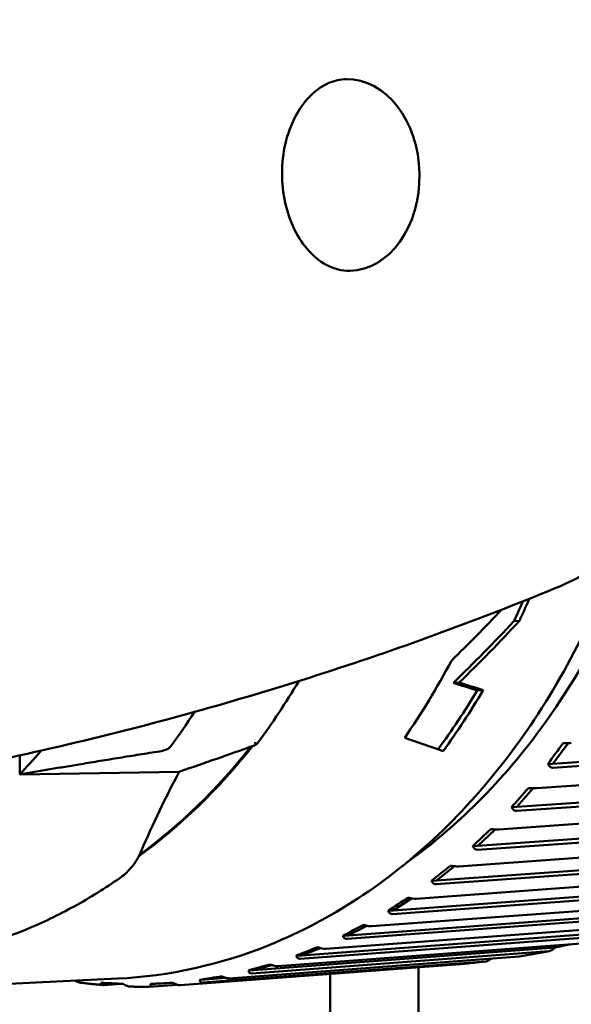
# Model space of a CAD drawing. Header units: millimetres. Extents: x 0 to 4686, y -120 to 1682.
# Tile 191 of 256: x 1227 to 1236, y 1364 to 1380. Entities that reach past the tile are written whole.
import ezdxf

# ---------------------------------------------------------------- set-up
doc = ezdxf.new("R2010")
doc.units = ezdxf.units.MM
doc.header["$LTSCALE"] = 2
doc.layers.add('Sichtbar (ISO)', color=7, linetype='Continuous', lineweight=50)

msp = doc.modelspace()

# ---------------------------------------------------------------- linework, layer by layer
at = {"layer": 'Sichtbar (ISO)'}
for p, q in [((1235.2274, 1370.1059), (1235.3199, 1370.1109)), ((1234.2003, 1369.0617), (1234.2998, 1369.0671)), ((1234.604, 1368.9307), (1234.7048, 1368.9361)), ((1246.6618, 1368.4238), (1235.887, 1367.6879)), ((1246.6061, 1368.3539), (1235.8897, 1367.6219)), ((1235.6087, 1367.2731), (1246.3381, 1368.0214)), ((1236.1469, 1368.039), (1235.887, 1367.6879)), ((1245.8118, 1367.6907), (1235.2739, 1366.9558)), ((1235.887, 1367.6879), (1235.8019, 1367.6838)), ((1226.8492, 1367.5081), (1229.5536, 1367.5537)), ((1244.8556, 1367.5584), (1235.2725, 1366.89)), ((1235.5516, 1367.2722), (1235.2739, 1366.9558)), ((1234.9698, 1366.5738), (1242.6723, 1367.1209)), ((1235.2739, 1366.9558), (1235.1887, 1366.9517)), ((1242.0871, 1366.8252), (1234.6155, 1366.2945)), ((1241.9837, 1366.7532), (1234.61, 1366.2294)), ((1234.2878, 1365.9478), (1241.4035, 1366.4613)), ((1234.908, 1366.5744), (1234.6155, 1366.2945)), ((1234.6155, 1366.2945), (1234.5304, 1366.2904)), ((1240.7148, 1366.1358), (1233.9068, 1365.6446)), ((1240.8187, 1366.2065), (1233.9164, 1365.7085)), ((1234.2204, 1365.9505), (1233.9164, 1365.7085)), ((1233.5674, 1365.3996), (1240.1353, 1365.8798)), ((1239.452, 1365.5989), (1233.1678, 1365.1394)), ((1239.5557, 1365.6678), (1233.1814, 1365.2018)), ((1233.9164, 1365.7085), (1233.8313, 1365.7044)), ((1232.8133, 1364.9327), (1238.8782, 1365.3809)), ((1233.4934, 1365.4049), (1233.1814, 1365.2018)), ((1238.2062, 1365.1467), (1232.3978, 1364.7175)), ((1238.31, 1365.2134), (1232.4154, 1364.7779)), ((1233.1814, 1365.2018), (1233.0962, 1365.1977)), ((1232.0309, 1364.5505), (1237.6438, 1364.9686)), ((1232.7316, 1364.9417), (1232.4154, 1364.7779)), ((1236.9908, 1364.7831), (1231.6024, 1364.3816)), ((1237.0932, 1364.8471), (1231.6237, 1364.4396)), ((1232.4154, 1364.7779), (1232.3302, 1364.7738)), ((1231.2254, 1364.2554), (1236.4477, 1364.6467)), ((1230.4023, 1364.0496), (1235.3169, 1364.419)), ((1235.8256, 1364.5117), (1230.7868, 1364.1341)), ((1235.9266, 1364.5725), (1230.8118, 1364.1893)), ((1231.6237, 1364.4396), (1231.5386, 1364.4355)), ((1231.9403, 1364.5644), (1231.6237, 1364.4396)), ((1229.5673, 1363.9345), (1234.3158, 1364.2917)), ((1234.7532, 1364.3372), (1229.9566, 1363.9767)), ((1231.1247, 1364.2759), (1230.8118, 1364.1893)), ((1230.8118, 1364.1893), (1230.7266, 1364.1852)), ((1232.1099, 1364.1257), (1232.1099, 1108.9572)), ((1233.6099, 1364.2386), (1233.6099, 1339.4574)), ((1224.864, 1363.8693), (1228.5066, 1364.0453)), ((1228.5641, 1363.9573), (1228.2754, 1363.9357)), ((1229.1492, 1363.9589), (1229.0641, 1363.9547)), ((1229.5203, 1363.9407), (1229.1176, 1363.9104)), ((1229.4437, 1363.9746), (1229.1492, 1363.9589)), ((1229.985, 1364.0287), (1229.8999, 1364.0246)), ((1230.2905, 1364.0787), (1229.985, 1364.0287)), ((1230.3506, 1364.0562), (1229.985, 1364.0287))]:
    msp.add_line(p, q, dxfattribs=at)
for centre, major_axis, ratio, start_param, end_param in [((1232.414, 1377.6726), (-0.0305, 1.6247), 0.7464272, 3.1415927, 6.2831853), ((1234.2418, 1377.707), (0.1384, -7.3705), 0.7464272, 0.2831777, 0.28323), ((1226.6879, 1377.2229), (-0.6346, 13.1347), 0.7588802, 4.1035421, 4.1337964), ((1226.6879, 1377.2229), (0.6394, -13.2346), 0.7588802, 0.9672465, 1.0004986), ((1230.2669, 1377.3958), (10.0647, 12.5732), 0.5121831, 4.4757226, 4.5521224), ((1230.4672, 1377.4055), (9.4769, 12.4763), 0.5331897, 4.4286418, 4.5240486), ((1230.4672, 1377.4055), (9.549, 12.5711), 0.5331897, 4.4350881, 4.5293456), ((1225.8488, 1377.1823), (-0.6394, 13.2346), 0.7588802, 3.9229801, 4.0510161), ((1226.6879, 1377.2229), (-0.6346, 13.1347), 0.7588802, 3.8908747, 3.9930332), ((1226.6879, 1377.2229), (0.6394, -13.2346), 0.7588802, 0.7536506, 0.8580854), ((1099.6186, 1366.9133), (-157.2296, 12.0188), 0.149249, 3.6915216, 3.6965074), ((1096.6971, 1366.8117), (-160.9627, 12.3044), 0.1492481, 3.69373, 3.6985984), ((1222.3382, 1377.0127), (0.6177, -12.7851), 0.7588802, 0.7507599, 0.8131719), ((1194.6646, 1375.6758), (45.5473, -10.769), 0.0618802, 0.5420343, 0.5697712), ((1224.1135, 1377.0985), (-0.6032, 12.4854), 0.7588802, 3.6024832, 3.8586075), ((1224.0945, 1377.0976), (0.6032, -12.4854), 0.7588802, 0.4645244, 0.7160605), ((1235.9802, 1367.8626), (0.4959, 0.6676), 0.0459517, 1.3409575, 1.8760121), ((1221.0373, 1376.9499), (0.5791, -11.986), 0.7588802, 0.6278892, 0.6806712), ((1235.3779, 1367.1153), (0.5374, 0.61), 0.043646, 1.3455997, 1.8806543), ((1234.7295, 1366.4377), (0.5751, 0.5482), 0.0407226, 1.3502989, 1.8853534), ((1234.0394, 1365.8344), (0.6089, 0.4828), 0.0370949, 1.3549458, 1.8900004), ((1233.3122, 1365.3096), (0.6386, 0.414), 0.0326979, 1.3593935, 1.894448), ((1232.5529, 1364.8667), (0.6639, 0.3425), 0.0275052, 1.3634604, 1.8985149), ((1231.7667, 1364.5089), (0.6846, 0.2687), 0.0215452, 1.3669425, 1.9019971), ((1230.9589, 1364.2386), (0.7006, 0.1931), 0.0149146, 1.3696344, 1.9046889), ((1230.1352, 1364.0576), (0.7119, 0.1162), 0.0077806, 1.3713561, 1.9064106), ((1228.4623, 1363.968), (0.7199, -0.0395), 0.0070525, 4.3766641, 4.9117186)]:
    msp.add_ellipse(centre, major_axis=major_axis, ratio=ratio, start_param=start_param, end_param=end_param, dxfattribs=at)
for points, knots in [([(1235.6463, 1384.8127), (1236.2272, 1384.5986), (1236.773, 1384.2716), (1237.779, 1383.415), (1238.2325, 1382.8745), (1238.9964, 1381.6327), (1239.3009, 1380.9258), (1239.7243, 1379.425), (1239.841, 1378.6303), (1239.8745, 1377.0353), (1239.7909, 1376.2351), (1239.4282, 1374.7079), (1239.1494, 1373.9809), (1238.4171, 1372.6788), (1237.9653, 1372.102), (1236.9808, 1371.218), (1236.4648, 1370.8865), (1235.9122, 1370.659)], [1.8456468, 1.8456468, 1.8456468, 1.8456468, 2.1458916, 2.1458916, 2.4647228, 2.4647228, 2.7957141, 2.7957141, 3.1302956, 3.1302956, 3.4653164, 3.4653164, 3.7999177, 3.7999177, 4.1309472, 4.1309472, 4.4207795, 4.4207795, 4.4207795, 4.4207795]), ([(1232.4445, 1376.0479), (1232.3125, 1376.0454), (1232.1786, 1376.0777), (1231.9338, 1376.2104), (1231.8231, 1376.3002), (1231.6325, 1376.5238), (1231.5509, 1376.6522), (1231.4197, 1376.9387), (1231.3694, 1377.096), (1231.3055, 1377.4254), (1231.2917, 1377.5973), (1231.3025, 1377.9378), (1231.327, 1378.1064), (1231.4107, 1378.422), (1231.4697, 1378.569), (1231.614, 1378.8277), (1231.6991, 1378.939), (1231.8862, 1379.1205), (1231.9883, 1379.1885), (1232.1881, 1379.2745), (1232.2858, 1379.2955), (1232.3835, 1379.2973)], [4.7040095, 4.7040095, 4.7040095, 4.7040095, 5.1040976, 5.1040976, 5.4421033, 5.4421033, 5.7467878, 5.7467878, 6.0447236, 6.0447236, 6.3422194, 6.3422194, 6.639848, 6.639848, 6.937289, 6.937289, 7.2367987, 7.2367987, 7.5495577, 7.5495577, 7.8456022, 7.8456022, 7.8456022, 7.8456022]), ([(1237.425, 1371.6169), (1237.1772, 1370.9207), (1236.8807, 1370.2565), (1235.9448, 1368.5466), (1235.2145, 1367.5911), (1234.0766, 1366.5238), (1233.7517, 1366.2571), (1233.4157, 1366.0177)], [6.78384921, 6.78384921, 6.78384921, 6.78384921, 6.96573102, 6.96573102, 7.28450351, 7.28450351, 7.40459896, 7.40459896, 7.40459896, 7.40459896]), ([(1236.9979, 1371.2713), (1236.7662, 1370.6417), (1236.4953, 1370.0376), (1235.5748, 1368.3239), (1234.8165, 1367.3149), (1233.0882, 1365.6717), (1232.1192, 1365.0363), (1230.2581, 1364.2818), (1229.3861, 1364.0878), (1228.5066, 1364.0453)], [6.796603, 6.796603, 6.796603, 6.796603, 6.9570536, 6.9570536, 7.2782452, 7.2782452, 7.5981761, 7.5981761, 7.857978, 7.857978, 7.857978, 7.857978]), ([(1225.5859, 1367.5675), (1226.3321, 1367.714), (1227.0694, 1367.8743), (1228.5227, 1368.2206), (1229.2387, 1368.4065), (1230.6462, 1368.8016), (1231.3378, 1369.0107), (1232.6938, 1369.4495), (1233.3582, 1369.6793), (1234.6577, 1370.1565), (1235.2926, 1370.404), (1235.9119, 1370.6589)], [7.99366249, 7.99366249, 7.99366249, 7.99366249, 8.02403776, 8.02403776, 8.05441303, 8.05441303, 8.0847883, 8.0847883, 8.11516357, 8.11516357, 8.14553884, 8.14553884, 8.14553884, 8.14553884]), ([(1229.4088, 1367.9844), (1229.3997, 1367.9721), (1229.3866, 1367.9602), (1229.3563, 1367.9401), (1229.3391, 1367.9319), (1229.2914, 1367.9133), (1229.2567, 1367.9049), (1229.2216, 1367.8994)], [0.087833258, 0.087833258, 0.087833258, 0.087833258, 0.093068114, 0.093068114, 0.09830297, 0.09830297, 0.108409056, 0.108409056, 0.108409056, 0.108409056]), ([(1230.841, 1368.0536), (1230.8411, 1368.0531), (1230.8412, 1368.0525), (1230.8442, 1368.035), (1230.8455, 1368.0202), (1230.8448, 1368.0081)], [-0.000348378, -0.000348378, -0.000348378, -0.000348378, 0, 0, 0.01065434, 0.01065434, 0.01065434, 0.01065434]), ([(1236.2, 1368.041), (1236.1993, 1368.041), (1236.1985, 1368.041), (1236.1978, 1368.0409), (1236.1834, 1368.0402), (1236.1617, 1368.0394), (1236.1182, 1368.0381), (1236.0888, 1368.0374), (1236.0633, 1368.0369)], [0.143052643, 0.143052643, 0.143052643, 0.143052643, 0.143393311, 0.143393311, 0.143393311, 0.150034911, 0.150034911, 0.157564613, 0.157564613, 0.157564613, 0.157564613]), ([(1235.8019, 1367.6838), (1235.813, 1367.6649), (1235.8283, 1367.6465), (1235.8562, 1367.6267), (1235.8731, 1367.6211), (1235.8875, 1367.6218), (1235.8883, 1367.6218), (1235.889, 1367.6218), (1235.8897, 1367.6219)], [0.129222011, 0.129222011, 0.129222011, 0.129222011, 0.13675171, 0.13675171, 0.143393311, 0.143393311, 0.143393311, 0.143733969, 0.143733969, 0.143733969, 0.143733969]), ([(1235.6086, 1367.2731), (1235.6079, 1367.2731), (1235.6072, 1367.273), (1235.6064, 1367.273), (1235.592, 1367.2723), (1235.5704, 1367.272), (1235.5269, 1367.2724), (1235.4975, 1367.2733), (1235.472, 1367.2744)], [0.143052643, 0.143052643, 0.143052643, 0.143052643, 0.143393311, 0.143393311, 0.143393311, 0.150034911, 0.150034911, 0.157564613, 0.157564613, 0.157564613, 0.157564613]), ([(1235.1887, 1366.9517), (1235.1987, 1366.9329), (1235.2127, 1366.9145), (1235.2393, 1366.8949), (1235.2558, 1366.8892), (1235.2702, 1366.8899), (1235.271, 1366.8899), (1235.2717, 1366.89), (1235.2724, 1366.89)], [0.129222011, 0.129222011, 0.129222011, 0.129222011, 0.13675171, 0.13675171, 0.143393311, 0.143393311, 0.143393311, 0.143733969, 0.143733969, 0.143733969, 0.143733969]), ([(1234.9698, 1366.5738), (1234.9691, 1366.5737), (1234.9683, 1366.5737), (1234.9676, 1366.5736), (1234.9532, 1366.573), (1234.9316, 1366.5732), (1234.8882, 1366.5754), (1234.8589, 1366.5778), (1234.8335, 1366.5805)], [0.143052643, 0.143052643, 0.143052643, 0.143052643, 0.143393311, 0.143393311, 0.143393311, 0.150034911, 0.150034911, 0.157564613, 0.157564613, 0.157564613, 0.157564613]), ([(1234.5304, 1366.2904), (1234.5391, 1366.2718), (1234.552, 1366.2536), (1234.5772, 1366.2342), (1234.5933, 1366.2286), (1234.6077, 1366.2293), (1234.6085, 1366.2293), (1234.6092, 1366.2294), (1234.61, 1366.2294)], [0.129222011, 0.129222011, 0.129222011, 0.129222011, 0.13675171, 0.13675171, 0.143393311, 0.143393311, 0.143393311, 0.143733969, 0.143733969, 0.143733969, 0.143733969]), ([(1228.9138, 1366.2157), (1228.8715, 1366.1168), (1228.8165, 1366.0235), (1228.6939, 1365.8703), (1228.6268, 1365.8063), (1228.554, 1365.7557)], [0, 0, 0, 0, 0.03251425, 0.03251425, 0.061927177, 0.061927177, 0.061927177, 0.061927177]), ([(1234.2878, 1365.9478), (1234.2871, 1365.9478), (1234.2863, 1365.9477), (1234.2856, 1365.9477), (1234.2712, 1365.947), (1234.2496, 1365.9478), (1234.2065, 1365.9517), (1234.1774, 1365.9557), (1234.1523, 1365.9599)], [0.143052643, 0.143052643, 0.143052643, 0.143052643, 0.143393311, 0.143393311, 0.143393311, 0.150034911, 0.150034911, 0.157564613, 0.157564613, 0.157564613, 0.157564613]), ([(1228.554, 1365.7557), (1228.3001, 1365.579), (1228.0396, 1365.4172), (1227.5076, 1365.1248), (1227.236, 1364.9941), (1226.6841, 1364.7652), (1226.4037, 1364.6668), (1225.8363, 1364.5035), (1225.5493, 1364.4384), (1224.9712, 1364.3421), (1224.6801, 1364.3109), (1224.3882, 1364.2968)], [1.13110149, 1.13110149, 1.13110149, 1.13110149, 1.21983973, 1.21983973, 1.30857797, 1.30857797, 1.39731622, 1.39731622, 1.48605446, 1.48605446, 1.5747927, 1.5747927, 1.5747927, 1.5747927]), ([(1233.8313, 1365.7044), (1233.8388, 1365.6861), (1233.8505, 1365.6683), (1233.8745, 1365.6492), (1233.8901, 1365.6437), (1233.9045, 1365.6444), (1233.9053, 1365.6445), (1233.906, 1365.6445), (1233.9068, 1365.6446)], [0.129222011, 0.129222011, 0.129222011, 0.129222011, 0.13675171, 0.13675171, 0.143393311, 0.143393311, 0.143393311, 0.143733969, 0.143733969, 0.143733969, 0.143733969]), ([(1233.5673, 1365.3996), (1233.5666, 1365.3995), (1233.5659, 1365.3995), (1233.5651, 1365.3994), (1233.5507, 1365.3988), (1233.5293, 1365.4), (1233.4865, 1365.4056), (1233.4577, 1365.4111), (1233.4329, 1365.4169)], [0.143052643, 0.143052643, 0.143052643, 0.143052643, 0.143393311, 0.143393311, 0.143393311, 0.150034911, 0.150034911, 0.157564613, 0.157564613, 0.157564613, 0.157564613]), ([(1233.0962, 1365.1977), (1233.1026, 1365.1799), (1233.1131, 1365.1625), (1233.1358, 1365.1439), (1233.1511, 1365.1386), (1233.1655, 1365.1393), (1233.1662, 1365.1393), (1233.167, 1365.1394), (1233.1677, 1365.1394)], [0.129222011, 0.129222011, 0.129222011, 0.129222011, 0.13675171, 0.13675171, 0.143393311, 0.143393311, 0.143393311, 0.143733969, 0.143733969, 0.143733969, 0.143733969]), ([(1232.8133, 1364.9327), (1232.8126, 1364.9327), (1232.8118, 1364.9326), (1232.8111, 1364.9326), (1232.7967, 1364.9319), (1232.7754, 1364.9337), (1232.7331, 1364.9408), (1232.7047, 1364.9478), (1232.6803, 1364.9551)], [0.143052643, 0.143052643, 0.143052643, 0.143052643, 0.143393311, 0.143393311, 0.143393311, 0.150034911, 0.150034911, 0.157564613, 0.157564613, 0.157564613, 0.157564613]), ([(1232.3302, 1364.7738), (1232.3355, 1364.7565), (1232.3448, 1364.7397), (1232.3663, 1364.7218), (1232.3812, 1364.7166), (1232.3956, 1364.7173), (1232.3963, 1364.7174), (1232.3971, 1364.7174), (1232.3978, 1364.7175)], [0.129222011, 0.129222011, 0.129222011, 0.129222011, 0.13675171, 0.13675171, 0.143393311, 0.143393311, 0.143393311, 0.143733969, 0.143733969, 0.143733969, 0.143733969]), ([(1231.5386, 1364.4355), (1231.5427, 1364.419), (1231.551, 1364.4029), (1231.5712, 1364.3857), (1231.5858, 1364.3808), (1231.6002, 1364.3815), (1231.6009, 1364.3815), (1231.6016, 1364.3816), (1231.6024, 1364.3816)], [0.129222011, 0.129222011, 0.129222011, 0.129222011, 0.13675171, 0.13675171, 0.143393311, 0.143393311, 0.143393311, 0.143733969, 0.143733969, 0.143733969, 0.143733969]), ([(1232.0309, 1364.5505), (1232.0301, 1364.5504), (1232.0294, 1364.5504), (1232.0287, 1364.5503), (1232.0143, 1364.5496), (1231.9931, 1364.5519), (1231.9514, 1364.5606), (1231.9235, 1364.569), (1231.8996, 1364.5778)], [0.143052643, 0.143052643, 0.143052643, 0.143052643, 0.143393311, 0.143393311, 0.143393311, 0.150034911, 0.150034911, 0.157564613, 0.157564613, 0.157564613, 0.157564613]), ([(1235.8256, 1364.5117), (1235.8308, 1364.512), (1235.8364, 1364.5134), (1235.8486, 1364.5176), (1235.8553, 1364.5207), (1235.8757, 1364.5318), (1235.8906, 1364.5422), (1235.9058, 1364.555)], [0.000001, 0.000001, 0.000001, 0.000001, 0.002414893, 0.002414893, 0.005070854, 0.005070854, 0.01053238, 0.01053238, 0.01053238, 0.01053238]), ([(1235.9266, 1364.5725), (1235.9231, 1364.5696), (1235.9197, 1364.5667), (1235.9128, 1364.5608), (1235.9093, 1364.5579), (1235.9058, 1364.555)], [-0.002822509, -0.002822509, -0.002822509, -0.002822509, -0.0014111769, -0.0014111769, -0.0000020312, -0.0000020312, -0.0000020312, -0.0000020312]), ([(1231.2254, 1364.2554), (1231.2246, 1364.2554), (1231.2239, 1364.2553), (1231.2232, 1364.2553), (1231.2088, 1364.2546), (1231.1878, 1364.2574), (1231.1467, 1364.2676), (1231.1194, 1364.2773), (1231.0961, 1364.2874)], [0.143052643, 0.143052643, 0.143052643, 0.143052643, 0.143393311, 0.143393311, 0.143393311, 0.150034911, 0.150034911, 0.157564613, 0.157564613, 0.157564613, 0.157564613]), ([(1234.7532, 1364.3372), (1234.6997, 1364.3306), (1234.6478, 1364.3245), (1234.5977, 1364.319), (1234.5475, 1364.3135), (1234.4992, 1364.3085), (1234.4523, 1364.3039), (1234.4053, 1364.2994), (1234.3598, 1364.2953), (1234.3158, 1364.2917)], [0, 0, 0, 0, 0.3333333, 0.3333333, 0.3333333, 0.6666667, 0.6666667, 0.6666667, 1, 1, 1, 1]), ([(1234.7532, 1364.3372), (1234.7577, 1364.3376), (1234.7626, 1364.3386), (1234.7733, 1364.3422), (1234.779, 1364.3447), (1234.7968, 1364.3539), (1234.8099, 1364.3626), (1234.8233, 1364.3736)], [0.000001, 0.000001, 0.000001, 0.000001, 0.0020890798, 0.0020890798, 0.0043222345, 0.0043222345, 0.0089410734, 0.0089410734, 0.0089410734, 0.0089410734]), ([(1230.4023, 1364.0496), (1230.4016, 1364.0496), (1230.4008, 1364.0495), (1230.4001, 1364.0495), (1230.3857, 1364.0488), (1230.365, 1364.052), (1230.3246, 1364.0636), (1230.298, 1364.0747), (1230.2754, 1364.0861)], [0.143052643, 0.143052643, 0.143052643, 0.143052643, 0.143393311, 0.143393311, 0.143393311, 0.150034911, 0.150034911, 0.157564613, 0.157564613, 0.157564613, 0.157564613]), ([(1230.7266, 1364.1852), (1230.7296, 1364.1695), (1230.7369, 1364.1542), (1230.756, 1364.1379), (1230.7702, 1364.1333), (1230.7846, 1364.134), (1230.7853, 1364.134), (1230.7861, 1364.1341), (1230.7868, 1364.1341)], [0.129222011, 0.129222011, 0.129222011, 0.129222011, 0.13675171, 0.13675171, 0.143393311, 0.143393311, 0.143393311, 0.143733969, 0.143733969, 0.143733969, 0.143733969]), ([(1227.8657, 1363.9794), (1227.8544, 1363.981), (1227.8418, 1363.9845), (1227.8175, 1363.9944), (1227.8031, 1364.0021), (1227.7892, 1364.0108)], [0.1456674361, 0.1456674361, 0.1456674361, 0.1456674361, 0.1500349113, 0.1500349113, 0.1548146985, 0.1548146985, 0.1548146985, 0.1548146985]), ([(1228.2625, 1363.9357), (1228.236, 1363.9379), (1228.2096, 1363.9403), (1228.1566, 1363.9453), (1228.1302, 1363.9479), (1228.0773, 1363.9534), (1228.0508, 1363.9564), (1227.9979, 1363.9624), (1227.9715, 1363.9656), (1227.9186, 1363.9722), (1227.8922, 1363.9757), (1227.8658, 1363.9792)], [1.67553699, 1.67553699, 1.67553699, 1.67553699, 1.683254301, 1.683254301, 1.690971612, 1.690971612, 1.698688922, 1.698688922, 1.706406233, 1.706406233, 1.714123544, 1.714123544, 1.714123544, 1.714123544]), ([(1228.2249, 1363.9762), (1228.2251, 1363.9636), (1228.2295, 1363.9513), (1228.2455, 1363.9384), (1228.2587, 1363.9348), (1228.2731, 1363.9355), (1228.2739, 1363.9356), (1228.2746, 1363.9356), (1228.2754, 1363.9356)], [0.129222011, 0.129222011, 0.129222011, 0.129222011, 0.13675171, 0.13675171, 0.143393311, 0.143393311, 0.143393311, 0.143733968, 0.143733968, 0.143733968, 0.143733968]), ([(1228.7174, 1363.9106), (1228.7037, 1363.9111), (1228.6867, 1363.9148), (1228.6506, 1363.928), (1228.6256, 1363.9414), (1228.6046, 1363.9552)], [0.144342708, 0.144342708, 0.144342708, 0.144342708, 0.150034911, 0.150034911, 0.157564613, 0.157564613, 0.157564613, 0.157564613]), ([(1229.0641, 1363.9547), (1229.1277, 1363.9582), (1229.1908, 1363.9615), (1229.2518, 1363.9648), (1229.3127, 1363.9681), (1229.3768, 1363.9715), (1229.443, 1363.9751)], [-0.024136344, -0.024136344, -0.024136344, -0.024136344, 0, 0, 0, 0.024136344, 0.024136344, 0.024136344, 0.024136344]), ([(1229.0641, 1363.9547), (1229.0651, 1363.941), (1229.0705, 1363.9276), (1229.0874, 1363.9135), (1229.101, 1363.9095), (1229.1154, 1363.9102), (1229.1161, 1363.9103), (1229.1168, 1363.9103), (1229.1176, 1363.9104)], [0.129222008, 0.129222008, 0.129222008, 0.129222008, 0.13675171, 0.13675171, 0.143393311, 0.143393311, 0.143393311, 0.143733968, 0.143733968, 0.143733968, 0.143733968]), ([(1229.5673, 1363.9345), (1229.5666, 1363.9344), (1229.5658, 1363.9344), (1229.5651, 1363.9343), (1229.5507, 1363.9336), (1229.5302, 1363.9372), (1229.4907, 1363.9502), (1229.4648, 1363.9624), (1229.443, 1363.9751)], [0.143052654, 0.143052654, 0.143052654, 0.143052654, 0.143393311, 0.143393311, 0.143393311, 0.150034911, 0.150034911, 0.157564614, 0.157564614, 0.157564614, 0.157564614]), ([(1229.8999, 1364.0246), (1229.9019, 1364.0098), (1229.9082, 1363.9954), (1229.9262, 1363.9801), (1229.94, 1363.9758), (1229.9544, 1363.9765), (1229.9551, 1363.9766), (1229.9559, 1363.9766), (1229.9566, 1363.9767)], [0.129222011, 0.129222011, 0.129222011, 0.129222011, 0.13675171, 0.13675171, 0.143393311, 0.143393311, 0.143393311, 0.143733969, 0.143733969, 0.143733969, 0.143733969]), ([(1229.1133, 1363.9102), (1229.087, 1363.9095), (1229.0606, 1363.909), (1229.0078, 1363.9083), (1228.9814, 1363.908), (1228.9286, 1363.9078), (1228.9022, 1363.9078), (1228.8494, 1363.9081), (1228.823, 1363.9084), (1228.7702, 1363.9093), (1228.7438, 1363.9098), (1228.7174, 1363.9105)], [1.592914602, 1.592914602, 1.592914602, 1.592914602, 1.600604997, 1.600604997, 1.608295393, 1.608295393, 1.615985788, 1.615985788, 1.623676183, 1.623676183, 1.631366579, 1.631366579, 1.631366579, 1.631366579])]:
    msp.add_open_spline(points, degree=3, knots=knots, dxfattribs=at)
for points in [[(1230.8833, 1368.042), (1231.1305, 1368.3744), (1231.3631, 1368.7247), (1231.5797, 1369.091)], [(1230.8051, 1367.9919), (1230.401, 1367.8477), (1229.9873, 1367.7026), (1229.5623, 1367.5567)], [(1230.7338, 1367.9725), (1230.7465, 1367.9749), (1230.7717, 1367.9808), (1230.8088, 1367.9927), (1230.8329, 1368.0027), (1230.8448, 1368.0081)], [(1230.8448, 1368.0081), (1230.86, 1368.0167), (1230.873, 1368.0281), (1230.8833, 1368.042)], [(1226.8535, 1367.8314), (1226.8514, 1367.7232), (1226.85, 1367.6152), (1226.8491, 1367.5081)], [(1229.5536, 1367.5537), (1229.3217, 1367.1161), (1229.108, 1366.6693), (1228.9138, 1366.2157)], [(1229.562, 1367.5566), (1229.5592, 1367.5557), (1229.5564, 1367.5547), (1229.5536, 1367.5537)], [(1235.9266, 1364.5725), (1236.0089, 1364.5904), (1236.0913, 1364.6083), (1236.1738, 1364.6262)], [(1235.3209, 1364.4195), (1235.3196, 1364.4193), (1235.3183, 1364.4192), (1235.3169, 1364.419)], [(1235.8319, 1364.5125), (1235.6604, 1364.4785), (1235.4896, 1364.4474), (1235.3209, 1364.4195)], [(1234.8233, 1364.3736), (1234.8271, 1364.3767), (1234.8308, 1364.3798), (1234.8346, 1364.3828)]]:
    msp.add_open_spline(points, degree=3, dxfattribs=at)
msp.add_rational_spline([(1226.8492, 1367.5081), (1227.9384, 1367.6949), (1229.2216, 1367.8994)], [1.00672109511, 1.01038792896, 1.01006034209], degree=2, dxfattribs=at)

doc.saveas('drawing.dxf')
